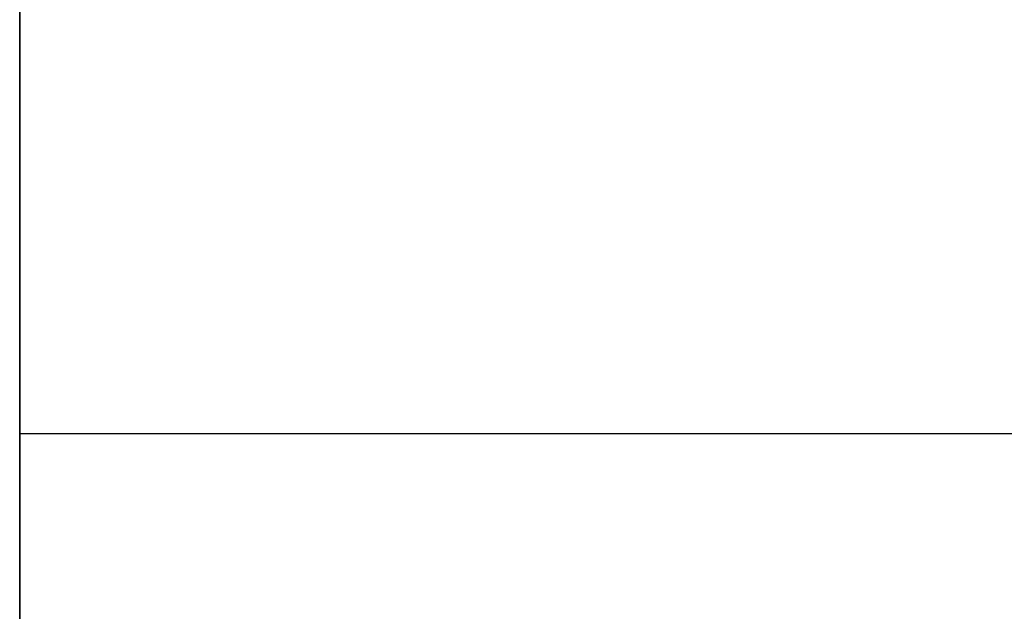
# Model space of a CAD drawing. Header units: millimetres. Extents: x 490 to 915, y -40 to 150.
# Tile 58 of 70: x 899.14 to 904.41, y 99.55 to 102.72. Entities that reach past the tile are written whole.
import ezdxf

# ---------------------------------------------------------------- set-up
doc = ezdxf.new("R2010")
doc.units = ezdxf.units.MM
doc.layers.add('Volume', color=7, linetype='Continuous', true_color=0x000000)

msp = doc.modelspace()

# ---------------------------------------------------------------- linework, layer by layer
at = {"layer": 'Volume'}
for p, q in [((899.1396, 150, 230), (899.1396, -24, 230)), ((899.1396, 150, 222), (899.1396, -24, 222)), ((899.1396, 150, -530), (899.1396, -24, -530)), ((899.1396, 150, -522), (899.1396, -24, -522)), ((899.1396, 30, 300), (899.1396, 150, 300)), ((899.1396, 150, -550), (899.1396, -40, -550)), ((899.1396, 130, 214), (899.1396, -24, 214)), ((899.1396, -24, -16.0312), (899.1396, 130, -16.0312)), ((899.1396, -24, -32.0312), (899.1396, 130, -32.0312)), ((899.1396, -24, -24.0312), (899.1396, 130, -24.0312)), ((899.1396, 130, -514), (899.1396, -24, -514)), ((899.1396, 130, -125), (899.1396, -40, -125)), ((899.1396, -24, -265.0312), (899.1396, 130, -265.0312)), ((899.1396, -24, -281.0312), (899.1396, 130, -281.0312)), ((899.1396, -24, -273.0312), (899.1396, 130, -273.0312)), ((899.1396, 102.7185, -369.0153), (899.1396, 102.8049, -369.0236)), ((899.1396, 102.6325, 128.996), (899.1396, 102.7185, 128.9847)), ((899.1396, 102.7185, 133.9529), (899.1396, 102.6325, 133.9416)), ((899.1396, 102.6325, 45.996), (899.1396, 102.7185, 45.9847)), ((899.1396, 102.7185, 50.9529), (899.1396, 102.6325, 50.9416)), ((899.1396, 102.6325, -37.004), (899.1396, 102.7185, -37.0153)), ((899.1396, 102.7185, -32.0471), (899.1396, 102.6325, -32.0584)), ((899.1396, 102.6325, -120.004), (899.1396, 102.7185, -120.0153)), ((899.1396, 102.7185, -115.0471), (899.1396, 102.6325, -115.0584)), ((899.1396, 102.6325, -203.004), (899.1396, 102.7185, -203.0153)), ((899.1396, 102.7185, -198.0471), (899.1396, 102.6325, -198.0584)), ((899.1396, 102.6325, -286.004), (899.1396, 102.7185, -286.0153)), ((899.1396, 102.7185, -281.0471), (899.1396, 102.6325, -281.0584)), ((899.1396, 102.6325, -369.004), (899.1396, 102.7185, -369.0153)), ((899.1396, 102.7185, -364.0471), (899.1396, 102.6325, -364.0584)), ((899.1396, 102.6325, -452.004), (899.1396, 102.7185, -452.0153)), ((899.1396, 102.7185, -447.0471), (899.1396, 102.6325, -447.0584)), ((899.1396, 102.5469, 129.0102), (899.1396, 102.6325, 128.996)), ((899.1396, 102.6325, 133.9416), (899.1396, 102.5469, 133.9274)), ((899.1396, 102.5469, 46.0102), (899.1396, 102.6325, 45.996)), ((899.1396, 102.6325, 50.9416), (899.1396, 102.5469, 50.9274)), ((899.1396, 102.5469, -36.9898), (899.1396, 102.6325, -37.004)), ((899.1396, 102.6325, -32.0584), (899.1396, 102.5469, -32.0726)), ((899.1396, 102.5469, -119.9898), (899.1396, 102.6325, -120.004)), ((899.1396, 102.6325, -115.0584), (899.1396, 102.5469, -115.0726)), ((899.1396, 102.5469, -202.9898), (899.1396, 102.6325, -203.004)), ((899.1396, 102.6325, -198.0584), (899.1396, 102.5469, -198.0726)), ((899.1396, 102.5469, -285.9898), (899.1396, 102.6325, -286.004)), ((899.1396, 102.6325, -281.0584), (899.1396, 102.5469, -281.0726)), ((899.1396, 102.5469, -368.9898), (899.1396, 102.6325, -369.004)), ((899.1396, 102.6325, -364.0584), (899.1396, 102.5469, -364.0726)), ((899.1396, 102.5469, -451.9898), (899.1396, 102.6325, -452.004)), ((899.1396, 102.6325, -447.0584), (899.1396, 102.5469, -447.0726)), ((899.1396, 102.4618, 129.0274), (899.1396, 102.5469, 129.0102)), ((899.1396, 102.5469, 133.9274), (899.1396, 102.4618, 133.9102)), ((899.1396, 102.4618, 46.0274), (899.1396, 102.5469, 46.0102)), ((899.1396, 102.5469, 50.9274), (899.1396, 102.4618, 50.9102)), ((899.1396, 102.4618, -36.9726), (899.1396, 102.5469, -36.9898)), ((899.1396, 102.5469, -32.0726), (899.1396, 102.4618, -32.0898)), ((899.1396, 102.4618, -119.9726), (899.1396, 102.5469, -119.9898)), ((899.1396, 102.5469, -115.0726), (899.1396, 102.4618, -115.0898)), ((899.1396, 102.4618, -202.9726), (899.1396, 102.5469, -202.9898)), ((899.1396, 102.5469, -198.0726), (899.1396, 102.4618, -198.0898)), ((899.1396, 102.4618, -285.9726), (899.1396, 102.5469, -285.9898)), ((899.1396, 102.5469, -281.0726), (899.1396, 102.4618, -281.0898)), ((899.1396, 102.4618, -368.9726), (899.1396, 102.5469, -368.9898)), ((899.1396, 102.5469, -364.0726), (899.1396, 102.4618, -364.0898)), ((899.1396, 102.4618, -451.9726), (899.1396, 102.5469, -451.9898)), ((899.1396, 102.5469, -447.0726), (899.1396, 102.4618, -447.0898)), ((899.1396, 102.3774, 129.0476), (899.1396, 102.4618, 129.0274)), ((899.1396, 102.4618, 133.9102), (899.1396, 102.3774, 133.89)), ((899.1396, 102.3774, 46.0476), (899.1396, 102.4618, 46.0274)), ((899.1396, 102.4618, 50.9102), (899.1396, 102.3774, 50.89)), ((899.1396, 102.3774, -36.9524), (899.1396, 102.4618, -36.9726)), ((899.1396, 102.4618, -32.0898), (899.1396, 102.3774, -32.11)), ((899.1396, 102.3774, -119.9524), (899.1396, 102.4618, -119.9726)), ((899.1396, 102.4618, -115.0898), (899.1396, 102.3774, -115.11)), ((899.1396, 102.3774, -202.9524), (899.1396, 102.4618, -202.9726)), ((899.1396, 102.4618, -198.0898), (899.1396, 102.3774, -198.11)), ((899.1396, 102.3774, -285.9524), (899.1396, 102.4618, -285.9726)), ((899.1396, 102.4618, -281.0898), (899.1396, 102.3774, -281.11)), ((899.1396, 102.3774, -368.9524), (899.1396, 102.4618, -368.9726)), ((899.1396, 102.4618, -364.0898), (899.1396, 102.3774, -364.11)), ((899.1396, 102.3774, -451.9524), (899.1396, 102.4618, -451.9726)), ((899.1396, 102.4618, -447.0898), (899.1396, 102.3774, -447.11)), ((899.1396, 102.2938, 129.0706), (899.1396, 102.3774, 129.0476)), ((899.1396, 102.3774, 133.89), (899.1396, 102.2938, 133.867)), ((899.1396, 102.2938, 46.0706), (899.1396, 102.3774, 46.0476)), ((899.1396, 102.3774, 50.89), (899.1396, 102.2938, 50.867)), ((899.1396, 102.2938, -36.9294), (899.1396, 102.3774, -36.9524)), ((899.1396, 102.3774, -32.11), (899.1396, 102.2938, -32.133)), ((899.1396, 102.2938, -119.9294), (899.1396, 102.3774, -119.9524)), ((899.1396, 102.3774, -115.11), (899.1396, 102.2938, -115.133)), ((899.1396, 102.2938, -202.9294), (899.1396, 102.3774, -202.9524)), ((899.1396, 102.3774, -198.11), (899.1396, 102.2938, -198.133)), ((899.1396, 102.2938, -285.9294), (899.1396, 102.3774, -285.9524)), ((899.1396, 102.3774, -281.11), (899.1396, 102.2938, -281.133)), ((899.1396, 102.2938, -368.9294), (899.1396, 102.3774, -368.9524)), ((899.1396, 102.3774, -364.11), (899.1396, 102.2938, -364.133)), ((899.1396, 102.2938, -451.9294), (899.1396, 102.3774, -451.9524)), ((899.1396, 102.3774, -447.11), (899.1396, 102.2938, -447.133)), ((899.1396, 102.211, 129.0966), (899.1396, 102.2938, 129.0706)), ((899.1396, 102.2938, 133.867), (899.1396, 102.211, 133.841)), ((899.1396, 102.211, 46.0966), (899.1396, 102.2938, 46.0706)), ((899.1396, 102.2938, 50.867), (899.1396, 102.211, 50.841)), ((899.1396, 102.211, -36.9034), (899.1396, 102.2938, -36.9294)), ((899.1396, 102.2938, -32.133), (899.1396, 102.211, -32.159)), ((899.1396, 102.211, -119.9034), (899.1396, 102.2938, -119.9294)), ((899.1396, 102.2938, -115.133), (899.1396, 102.211, -115.159)), ((899.1396, 102.211, -202.9034), (899.1396, 102.2938, -202.9294)), ((899.1396, 102.2938, -198.133), (899.1396, 102.211, -198.159)), ((899.1396, 102.211, -285.9034), (899.1396, 102.2938, -285.9294)), ((899.1396, 102.2938, -281.133), (899.1396, 102.211, -281.159)), ((899.1396, 102.211, -368.9034), (899.1396, 102.2938, -368.9294)), ((899.1396, 102.2938, -364.133), (899.1396, 102.211, -364.159)), ((899.1396, 102.211, -451.9034), (899.1396, 102.2938, -451.9294)), ((899.1396, 102.2938, -447.133), (899.1396, 102.211, -447.159)), ((899.1396, 102.1291, 129.1254), (899.1396, 102.211, 129.0966)), ((899.1396, 102.211, 133.841), (899.1396, 102.1291, 133.8122)), ((899.1396, 102.1291, 46.1254), (899.1396, 102.211, 46.0966)), ((899.1396, 102.211, 50.841), (899.1396, 102.1291, 50.8122)), ((899.1396, 102.1291, -36.8746), (899.1396, 102.211, -36.9034)), ((899.1396, 102.211, -32.159), (899.1396, 102.1291, -32.1878)), ((899.1396, 102.1291, -119.8746), (899.1396, 102.211, -119.9034)), ((899.1396, 102.211, -115.159), (899.1396, 102.1291, -115.1878)), ((899.1396, 102.1291, -202.8746), (899.1396, 102.211, -202.9034)), ((899.1396, 102.211, -198.159), (899.1396, 102.1291, -198.1878)), ((899.1396, 102.1291, -285.8746), (899.1396, 102.211, -285.9034)), ((899.1396, 102.211, -281.159), (899.1396, 102.1291, -281.1878)), ((899.1396, 102.1291, -368.8746), (899.1396, 102.211, -368.9034)), ((899.1396, 102.211, -364.159), (899.1396, 102.1291, -364.1878)), ((899.1396, 102.1291, -451.8746), (899.1396, 102.211, -451.9034)), ((899.1396, 102.211, -447.159), (899.1396, 102.1291, -447.1878)), ((899.1396, 102.0483, 129.157), (899.1396, 102.1291, 129.1254)), ((899.1396, 102.1291, 133.8122), (899.1396, 102.0483, 133.7806)), ((899.1396, 102.0483, 46.157), (899.1396, 102.1291, 46.1254)), ((899.1396, 102.1291, 50.8122), (899.1396, 102.0483, 50.7806)), ((899.1396, 102.0483, -36.843), (899.1396, 102.1291, -36.8746)), ((899.1396, 102.1291, -32.1878), (899.1396, 102.0483, -32.2194)), ((899.1396, 102.0483, -119.843), (899.1396, 102.1291, -119.8746)), ((899.1396, 102.1291, -115.1878), (899.1396, 102.0483, -115.2194)), ((899.1396, 102.0483, -202.843), (899.1396, 102.1291, -202.8746)), ((899.1396, 102.1291, -198.1878), (899.1396, 102.0483, -198.2194)), ((899.1396, 102.0483, -285.843), (899.1396, 102.1291, -285.8746)), ((899.1396, 102.1291, -281.1878), (899.1396, 102.0483, -281.2194)), ((899.1396, 102.0483, -368.843), (899.1396, 102.1291, -368.8746)), ((899.1396, 102.1291, -364.1878), (899.1396, 102.0483, -364.2194)), ((899.1396, 102.0483, -451.843), (899.1396, 102.1291, -451.8746)), ((899.1396, 102.1291, -447.1878), (899.1396, 102.0483, -447.2194)), ((899.1396, 101.9686, 129.1915), (899.1396, 102.0483, 129.157)), ((899.1396, 102.0483, 133.7806), (899.1396, 101.9686, 133.7462)), ((899.1396, 101.9686, 46.1915), (899.1396, 102.0483, 46.157)), ((899.1396, 102.0483, 50.7806), (899.1396, 101.9686, 50.7462)), ((899.1396, 101.9686, -36.8085), (899.1396, 102.0483, -36.843)), ((899.1396, 102.0483, -32.2194), (899.1396, 101.9686, -32.2538)), ((899.1396, 101.9686, -119.8085), (899.1396, 102.0483, -119.843)), ((899.1396, 102.0483, -115.2194), (899.1396, 101.9686, -115.2538)), ((899.1396, 101.9686, -202.8085), (899.1396, 102.0483, -202.843)), ((899.1396, 102.0483, -198.2194), (899.1396, 101.9686, -198.2538)), ((899.1396, 101.9686, -285.8085), (899.1396, 102.0483, -285.843)), ((899.1396, 102.0483, -281.2194), (899.1396, 101.9686, -281.2538)), ((899.1396, 101.9686, -368.8085), (899.1396, 102.0483, -368.843)), ((899.1396, 102.0483, -364.2194), (899.1396, 101.9686, -364.2538)), ((899.1396, 101.9686, -451.8085), (899.1396, 102.0483, -451.843)), ((899.1396, 102.0483, -447.2194), (899.1396, 101.9686, -447.2538)), ((899.1396, 101.8902, 129.2286), (899.1396, 101.9686, 129.1915)), ((899.1396, 101.9686, 133.7462), (899.1396, 101.8902, 133.709)), ((899.1396, 101.8902, 46.2286), (899.1396, 101.9686, 46.1915)), ((899.1396, 101.9686, 50.7462), (899.1396, 101.8902, 50.709)), ((899.1396, 101.8902, -36.7714), (899.1396, 101.9686, -36.8085)), ((899.1396, 101.9686, -32.2538), (899.1396, 101.8902, -32.291)), ((899.1396, 101.8902, -119.7714), (899.1396, 101.9686, -119.8085)), ((899.1396, 101.9686, -115.2538), (899.1396, 101.8902, -115.291)), ((899.1396, 101.8902, -202.7714), (899.1396, 101.9686, -202.8085)), ((899.1396, 101.9686, -198.2538), (899.1396, 101.8902, -198.291)), ((899.1396, 101.8902, -285.7714), (899.1396, 101.9686, -285.8085)), ((899.1396, 101.9686, -281.2538), (899.1396, 101.8902, -281.291)), ((899.1396, 101.8902, -368.7714), (899.1396, 101.9686, -368.8085)), ((899.1396, 101.9686, -364.2538), (899.1396, 101.8902, -364.291)), ((899.1396, 101.8902, -451.7714), (899.1396, 101.9686, -451.8085)), ((899.1396, 101.9686, -447.2538), (899.1396, 101.8902, -447.291)), ((899.1396, 101.8131, 129.2685), (899.1396, 101.8902, 129.2286)), ((899.1396, 101.8902, 133.709), (899.1396, 101.8131, 133.6691)), ((899.1396, 101.8131, 46.2685), (899.1396, 101.8902, 46.2286)), ((899.1396, 101.8902, 50.709), (899.1396, 101.8131, 50.6691)), ((899.1396, 101.8131, -36.7315), (899.1396, 101.8902, -36.7714)), ((899.1396, 101.8902, -32.291), (899.1396, 101.8131, -32.3309)), ((899.1396, 101.8131, -119.7315), (899.1396, 101.8902, -119.7714)), ((899.1396, 101.8902, -115.291), (899.1396, 101.8131, -115.3309)), ((899.1396, 101.8131, -202.7315), (899.1396, 101.8902, -202.7714)), ((899.1396, 101.8902, -198.291), (899.1396, 101.8131, -198.3309)), ((899.1396, 101.8131, -285.7315), (899.1396, 101.8902, -285.7714)), ((899.1396, 101.8902, -281.291), (899.1396, 101.8131, -281.3309)), ((899.1396, 101.8131, -368.7315), (899.1396, 101.8902, -368.7714)), ((899.1396, 101.8902, -364.291), (899.1396, 101.8131, -364.3309)), ((899.1396, 101.8131, -451.7315), (899.1396, 101.8902, -451.7714)), ((899.1396, 101.8902, -447.291), (899.1396, 101.8131, -447.3309)), ((899.1396, 101.7375, 129.311), (899.1396, 101.8131, 129.2685)), ((899.1396, 101.8131, 133.6691), (899.1396, 101.7375, 133.6266)), ((899.1396, 101.7375, 46.311), (899.1396, 101.8131, 46.2685)), ((899.1396, 101.8131, 50.6691), (899.1396, 101.7375, 50.6266)), ((899.1396, 101.7375, -36.689), (899.1396, 101.8131, -36.7315)), ((899.1396, 101.8131, -32.3309), (899.1396, 101.7375, -32.3734)), ((899.1396, 101.7375, -119.689), (899.1396, 101.8131, -119.7315)), ((899.1396, 101.8131, -115.3309), (899.1396, 101.7375, -115.3734)), ((899.1396, 101.7375, -202.689), (899.1396, 101.8131, -202.7315)), ((899.1396, 101.8131, -198.3309), (899.1396, 101.7375, -198.3734)), ((899.1396, 101.7375, -285.689), (899.1396, 101.8131, -285.7315)), ((899.1396, 101.8131, -281.3309), (899.1396, 101.7375, -281.3734)), ((899.1396, 101.7375, -368.689), (899.1396, 101.8131, -368.7315)), ((899.1396, 101.8131, -364.3309), (899.1396, 101.7375, -364.3734)), ((899.1396, 101.7375, -451.689), (899.1396, 101.8131, -451.7315)), ((899.1396, 101.8131, -447.3309), (899.1396, 101.7375, -447.3734)), ((899.1396, 101.6634, 129.3561), (899.1396, 101.7375, 129.311)), ((899.1396, 101.7375, 133.6266), (899.1396, 101.6634, 133.5815)), ((899.1396, 101.6634, 46.3561), (899.1396, 101.7375, 46.311)), ((899.1396, 101.7375, 50.6266), (899.1396, 101.6634, 50.5815)), ((899.1396, 101.6634, -36.6439), (899.1396, 101.7375, -36.689)), ((899.1396, 101.7375, -32.3734), (899.1396, 101.6634, -32.4185)), ((899.1396, 101.6634, -119.6439), (899.1396, 101.7375, -119.689)), ((899.1396, 101.7375, -115.3734), (899.1396, 101.6634, -115.4185)), ((899.1396, 101.6634, -202.6439), (899.1396, 101.7375, -202.689)), ((899.1396, 101.7375, -198.3734), (899.1396, 101.6634, -198.4185)), ((899.1396, 101.6634, -285.6439), (899.1396, 101.7375, -285.689)), ((899.1396, 101.7375, -281.3734), (899.1396, 101.6634, -281.4185)), ((899.1396, 101.6634, -368.6439), (899.1396, 101.7375, -368.689)), ((899.1396, 101.7375, -364.3734), (899.1396, 101.6634, -364.4185)), ((899.1396, 101.6634, -451.6439), (899.1396, 101.7375, -451.689)), ((899.1396, 101.7375, -447.3734), (899.1396, 101.6634, -447.4185)), ((899.1396, 101.5908, 129.4038), (899.1396, 101.6634, 129.3561)), ((899.1396, 101.6634, 133.5815), (899.1396, 101.5908, 133.5338)), ((899.1396, 101.5908, 46.4038), (899.1396, 101.6634, 46.3561)), ((899.1396, 101.6634, 50.5815), (899.1396, 101.5908, 50.5338)), ((899.1396, 101.5908, -36.5962), (899.1396, 101.6634, -36.6439)), ((899.1396, 101.6634, -32.4185), (899.1396, 101.5908, -32.4662)), ((899.1396, 101.5908, -119.5962), (899.1396, 101.6634, -119.6439)), ((899.1396, 101.6634, -115.4185), (899.1396, 101.5908, -115.4662)), ((899.1396, 101.5908, -202.5962), (899.1396, 101.6634, -202.6439)), ((899.1396, 101.6634, -198.4185), (899.1396, 101.5908, -198.4662)), ((899.1396, 101.5908, -285.5962), (899.1396, 101.6634, -285.6439)), ((899.1396, 101.6634, -281.4185), (899.1396, 101.5908, -281.4662)), ((899.1396, 101.5908, -368.5962), (899.1396, 101.6634, -368.6439)), ((899.1396, 101.6634, -364.4185), (899.1396, 101.5908, -364.4662)), ((899.1396, 101.5908, -451.5962), (899.1396, 101.6634, -451.6439)), ((899.1396, 101.6634, -447.4185), (899.1396, 101.5908, -447.4662)), ((899.1396, 101.52, 129.4539), (899.1396, 101.5908, 129.4038)), ((899.1396, 101.5908, 133.5338), (899.1396, 101.52, 133.4837)), ((899.1396, 101.52, 46.4539), (899.1396, 101.5908, 46.4038)), ((899.1396, 101.5908, 50.5338), (899.1396, 101.52, 50.4837)), ((899.1396, 101.52, -36.5461), (899.1396, 101.5908, -36.5962)), ((899.1396, 101.5908, -32.4662), (899.1396, 101.52, -32.5163)), ((899.1396, 101.52, -119.5461), (899.1396, 101.5908, -119.5962)), ((899.1396, 101.5908, -115.4662), (899.1396, 101.52, -115.5163)), ((899.1396, 101.52, -202.5461), (899.1396, 101.5908, -202.5962)), ((899.1396, 101.5908, -198.4662), (899.1396, 101.52, -198.5163)), ((899.1396, 101.52, -285.5461), (899.1396, 101.5908, -285.5962)), ((899.1396, 101.5908, -281.4662), (899.1396, 101.52, -281.5163)), ((899.1396, 101.52, -368.5461), (899.1396, 101.5908, -368.5962)), ((899.1396, 101.5908, -364.4662), (899.1396, 101.52, -364.5163)), ((899.1396, 101.52, -451.5461), (899.1396, 101.5908, -451.5962)), ((899.1396, 101.5908, -447.4662), (899.1396, 101.52, -447.5163)), ((899.1396, 101.451, 129.5065), (899.1396, 101.52, 129.4539)), ((899.1396, 101.52, 133.4837), (899.1396, 101.451, 133.4311)), ((899.1396, 101.451, 46.5065), (899.1396, 101.52, 46.4539)), ((899.1396, 101.52, 50.4837), (899.1396, 101.451, 50.4311)), ((899.1396, 101.451, -36.4935), (899.1396, 101.52, -36.5461)), ((899.1396, 101.52, -32.5163), (899.1396, 101.451, -32.5689)), ((899.1396, 101.451, -119.4935), (899.1396, 101.52, -119.5461)), ((899.1396, 101.52, -115.5163), (899.1396, 101.451, -115.5689)), ((899.1396, 101.451, -202.4935), (899.1396, 101.52, -202.5461)), ((899.1396, 101.52, -198.5163), (899.1396, 101.451, -198.5689)), ((899.1396, 101.451, -285.4935), (899.1396, 101.52, -285.5461)), ((899.1396, 101.52, -281.5163), (899.1396, 101.451, -281.5689)), ((899.1396, 101.451, -368.4935), (899.1396, 101.52, -368.5461)), ((899.1396, 101.52, -364.5163), (899.1396, 101.451, -364.5689)), ((899.1396, 101.451, -451.4935), (899.1396, 101.52, -451.5461)), ((899.1396, 101.52, -447.5163), (899.1396, 101.451, -447.5689)), ((899.1396, 101.3838, 129.5615), (899.1396, 101.451, 129.5065)), ((899.1396, 101.451, 133.4311), (899.1396, 101.3838, 133.3761)), ((899.1396, 101.3838, 46.5615), (899.1396, 101.451, 46.5065)), ((899.1396, 101.451, 50.4311), (899.1396, 101.3838, 50.3761)), ((899.1396, 101.3838, -36.4385), (899.1396, 101.451, -36.4935)), ((899.1396, 101.451, -32.5689), (899.1396, 101.3838, -32.6239)), ((899.1396, 101.3838, -119.4385), (899.1396, 101.451, -119.4935)), ((899.1396, 101.451, -115.5689), (899.1396, 101.3838, -115.6239)), ((899.1396, 101.3838, -202.4385), (899.1396, 101.451, -202.4935)), ((899.1396, 101.451, -198.5689), (899.1396, 101.3838, -198.6239)), ((899.1396, 101.3838, -285.4385), (899.1396, 101.451, -285.4935)), ((899.1396, 101.451, -281.5689), (899.1396, 101.3838, -281.6239)), ((899.1396, 101.3838, -368.4385), (899.1396, 101.451, -368.4935)), ((899.1396, 101.451, -364.5689), (899.1396, 101.3838, -364.6239)), ((899.1396, 101.3838, -451.4385), (899.1396, 101.451, -451.4935)), ((899.1396, 101.451, -447.5689), (899.1396, 101.3838, -447.6239)), ((899.1396, 101.3186, 129.6187), (899.1396, 101.3838, 129.5615)), ((899.1396, 101.3838, 133.3761), (899.1396, 101.3186, 133.3189)), ((899.1396, 101.3186, 46.6187), (899.1396, 101.3838, 46.5615)), ((899.1396, 101.3838, 50.3761), (899.1396, 101.3186, 50.3189)), ((899.1396, 101.3186, -36.3813), (899.1396, 101.3838, -36.4385)), ((899.1396, 101.3838, -32.6239), (899.1396, 101.3186, -32.6811)), ((899.1396, 101.3186, -119.3813), (899.1396, 101.3838, -119.4385)), ((899.1396, 101.3838, -115.6239), (899.1396, 101.3186, -115.6811)), ((899.1396, 101.3186, -202.3813), (899.1396, 101.3838, -202.4385)), ((899.1396, 101.3838, -198.6239), (899.1396, 101.3186, -198.6811)), ((899.1396, 101.3186, -285.3813), (899.1396, 101.3838, -285.4385)), ((899.1396, 101.3838, -281.6239), (899.1396, 101.3186, -281.6811)), ((899.1396, 101.3186, -368.3813), (899.1396, 101.3838, -368.4385)), ((899.1396, 101.3838, -364.6239), (899.1396, 101.3186, -364.6811)), ((899.1396, 101.3186, -451.3813), (899.1396, 101.3838, -451.4385)), ((899.1396, 101.3838, -447.6239), (899.1396, 101.3186, -447.6811)), ((899.1396, 101.2554, 129.6782), (899.1396, 101.3186, 129.6187)), ((899.1396, 101.3186, 133.3189), (899.1396, 101.2554, 133.2594)), ((899.1396, 101.2554, 46.6782), (899.1396, 101.3186, 46.6187)), ((899.1396, 101.3186, 50.3189), (899.1396, 101.2554, 50.2594)), ((899.1396, 101.2554, -36.3218), (899.1396, 101.3186, -36.3813)), ((899.1396, 101.3186, -32.6811), (899.1396, 101.2554, -32.7406)), ((899.1396, 101.2554, -119.3218), (899.1396, 101.3186, -119.3813)), ((899.1396, 101.3186, -115.6811), (899.1396, 101.2554, -115.7406)), ((899.1396, 101.2554, -202.3218), (899.1396, 101.3186, -202.3813)), ((899.1396, 101.3186, -198.6811), (899.1396, 101.2554, -198.7406)), ((899.1396, 101.2554, -285.3218), (899.1396, 101.3186, -285.3813)), ((899.1396, 101.3186, -281.6811), (899.1396, 101.2554, -281.7406)), ((899.1396, 101.2554, -368.3218), (899.1396, 101.3186, -368.3813)), ((899.1396, 101.3186, -364.6811), (899.1396, 101.2554, -364.7406)), ((899.1396, 101.2554, -451.3218), (899.1396, 101.3186, -451.3813)), ((899.1396, 101.3186, -447.6811), (899.1396, 101.2554, -447.7406)), ((899.1396, 101.1943, 129.7398), (899.1396, 101.2554, 129.6782)), ((899.1396, 101.2554, 133.2594), (899.1396, 101.1943, 133.1978)), ((899.1396, 101.1943, 46.7398), (899.1396, 101.2554, 46.6782)), ((899.1396, 101.2554, 50.2594), (899.1396, 101.1943, 50.1978)), ((899.1396, 101.1943, -36.2602), (899.1396, 101.2554, -36.3218)), ((899.1396, 101.2554, -32.7406), (899.1396, 101.1943, -32.8022)), ((899.1396, 101.1943, -119.2602), (899.1396, 101.2554, -119.3218)), ((899.1396, 101.2554, -115.7406), (899.1396, 101.1943, -115.8022)), ((899.1396, 101.1943, -202.2602), (899.1396, 101.2554, -202.3218)), ((899.1396, 101.2554, -198.7406), (899.1396, 101.1943, -198.8022)), ((899.1396, 101.1943, -285.2602), (899.1396, 101.2554, -285.3218)), ((899.1396, 101.2554, -281.7406), (899.1396, 101.1943, -281.8022)), ((899.1396, 101.1943, -368.2602), (899.1396, 101.2554, -368.3218)), ((899.1396, 101.2554, -364.7406), (899.1396, 101.1943, -364.8022)), ((899.1396, 101.1943, -451.2602), (899.1396, 101.2554, -451.3218)), ((899.1396, 101.2554, -447.7406), (899.1396, 101.1943, -447.8022)), ((899.1396, 101.1354, 129.8035), (899.1396, 101.1943, 129.7398)), ((899.1396, 101.1943, 133.1978), (899.1396, 101.1354, 133.1341)), ((899.1396, 101.1354, 46.8035), (899.1396, 101.1943, 46.7398)), ((899.1396, 101.1943, 50.1978), (899.1396, 101.1354, 50.1341)), ((899.1396, 101.1354, -36.1965), (899.1396, 101.1943, -36.2602)), ((899.1396, 101.1943, -32.8022), (899.1396, 101.1354, -32.8659)), ((899.1396, 101.1354, -119.1965), (899.1396, 101.1943, -119.2602)), ((899.1396, 101.1943, -115.8022), (899.1396, 101.1354, -115.8659)), ((899.1396, 101.1354, -202.1965), (899.1396, 101.1943, -202.2602)), ((899.1396, 101.1943, -198.8022), (899.1396, 101.1354, -198.8659)), ((899.1396, 101.1354, -285.1965), (899.1396, 101.1943, -285.2602)), ((899.1396, 101.1943, -281.8022), (899.1396, 101.1354, -281.8659)), ((899.1396, 101.1354, -368.1965), (899.1396, 101.1943, -368.2602)), ((899.1396, 101.1943, -364.8022), (899.1396, 101.1354, -364.8659)), ((899.1396, 101.1354, -451.1965), (899.1396, 101.1943, -451.2602)), ((899.1396, 101.1943, -447.8022), (899.1396, 101.1354, -447.8659)), ((899.1396, 101.0787, 129.8692), (899.1396, 101.1354, 129.8035)), ((899.1396, 101.1354, 133.1341), (899.1396, 101.0787, 133.0684)), ((899.1396, 101.0787, 46.8692), (899.1396, 101.1354, 46.8035)), ((899.1396, 101.1354, 50.1341), (899.1396, 101.0787, 50.0684)), ((899.1396, 101.0787, -36.1308), (899.1396, 101.1354, -36.1965)), ((899.1396, 101.1354, -32.8659), (899.1396, 101.0787, -32.9316)), ((899.1396, 101.0787, -119.1308), (899.1396, 101.1354, -119.1965)), ((899.1396, 101.1354, -115.8659), (899.1396, 101.0787, -115.9316)), ((899.1396, 101.0787, -202.1308), (899.1396, 101.1354, -202.1965)), ((899.1396, 101.1354, -198.8659), (899.1396, 101.0787, -198.9316)), ((899.1396, 101.0787, -285.1308), (899.1396, 101.1354, -285.1965)), ((899.1396, 101.1354, -281.8659), (899.1396, 101.0787, -281.9316)), ((899.1396, 101.0787, -368.1308), (899.1396, 101.1354, -368.1965)), ((899.1396, 101.1354, -364.8659), (899.1396, 101.0787, -364.9316)), ((899.1396, 101.0787, -451.1308), (899.1396, 101.1354, -451.1965)), ((899.1396, 101.1354, -447.8659), (899.1396, 101.0787, -447.9316)), ((899.1396, 101.0243, 129.9369), (899.1396, 101.0787, 129.8692)), ((899.1396, 101.0787, 133.0684), (899.1396, 101.0243, 133.0007)), ((899.1396, 101.0243, 46.9369), (899.1396, 101.0787, 46.8692)), ((899.1396, 101.0787, 50.0684), (899.1396, 101.0243, 50.0007)), ((899.1396, 101.0243, -36.0631), (899.1396, 101.0787, -36.1308)), ((899.1396, 101.0787, -32.9316), (899.1396, 101.0243, -32.9993)), ((899.1396, 101.0243, -119.0631), (899.1396, 101.0787, -119.1308)), ((899.1396, 101.0787, -115.9316), (899.1396, 101.0243, -115.9993)), ((899.1396, 101.0243, -202.0631), (899.1396, 101.0787, -202.1308)), ((899.1396, 101.0787, -198.9316), (899.1396, 101.0243, -198.9993)), ((899.1396, 101.0243, -285.0631), (899.1396, 101.0787, -285.1308)), ((899.1396, 101.0787, -281.9316), (899.1396, 101.0243, -281.9993)), ((899.1396, 101.0243, -368.0631), (899.1396, 101.0787, -368.1308)), ((899.1396, 101.0787, -364.9316), (899.1396, 101.0243, -364.9993)), ((899.1396, 101.0243, -451.0631), (899.1396, 101.0787, -451.1308)), ((899.1396, 101.0787, -447.9316), (899.1396, 101.0243, -447.9993)), ((899.1396, 100.9724, 130.0064), (899.1396, 101.0243, 129.9369)), ((899.1396, 101.0243, 133.0007), (899.1396, 100.9724, 132.9312)), ((899.1396, 100.9724, 47.0064), (899.1396, 101.0243, 46.9369)), ((899.1396, 101.0243, 50.0007), (899.1396, 100.9724, 49.9312)), ((899.1396, 100.9724, -35.9936), (899.1396, 101.0243, -36.0631)), ((899.1396, 101.0243, -32.9993), (899.1396, 100.9724, -33.0688)), ((899.1396, 100.9724, -118.9936), (899.1396, 101.0243, -119.0631)), ((899.1396, 101.0243, -115.9993), (899.1396, 100.9724, -116.0688)), ((899.1396, 100.9724, -201.9936), (899.1396, 101.0243, -202.0631)), ((899.1396, 101.0243, -198.9993), (899.1396, 100.9724, -199.0688)), ((899.1396, 100.9724, -284.9936), (899.1396, 101.0243, -285.0631)), ((899.1396, 101.0243, -281.9993), (899.1396, 100.9724, -282.0688)), ((899.1396, 100.9724, -367.9936), (899.1396, 101.0243, -368.0631)), ((899.1396, 101.0243, -364.9993), (899.1396, 100.9724, -365.0688)), ((899.1396, 100.9724, -450.9936), (899.1396, 101.0243, -451.0631)), ((899.1396, 101.0243, -447.9993), (899.1396, 100.9724, -448.0688)), ((899.1396, 100.9228, 130.0776), (899.1396, 100.9724, 130.0064)), ((899.1396, 100.9724, 132.9312), (899.1396, 100.9228, 132.86)), ((899.1396, 100.9228, 47.0776), (899.1396, 100.9724, 47.0064)), ((899.1396, 100.9724, 49.9312), (899.1396, 100.9228, 49.86)), ((899.1396, 100.9228, -35.9224), (899.1396, 100.9724, -35.9936)), ((899.1396, 100.9724, -33.0688), (899.1396, 100.9228, -33.14)), ((899.1396, 100.9228, -118.9224), (899.1396, 100.9724, -118.9936)), ((899.1396, 100.9724, -116.0688), (899.1396, 100.9228, -116.14)), ((899.1396, 100.9228, -201.9224), (899.1396, 100.9724, -201.9936)), ((899.1396, 100.9724, -199.0688), (899.1396, 100.9228, -199.14)), ((899.1396, 100.9228, -284.9224), (899.1396, 100.9724, -284.9936)), ((899.1396, 100.9724, -282.0688), (899.1396, 100.9228, -282.14)), ((899.1396, 100.9228, -367.9224), (899.1396, 100.9724, -367.9936)), ((899.1396, 100.9724, -365.0688), (899.1396, 100.9228, -365.14)), ((899.1396, 100.9228, -450.9224), (899.1396, 100.9724, -450.9936)), ((899.1396, 100.9724, -448.0688), (899.1396, 100.9228, -448.14)), ((899.1396, 100.8758, 130.1506), (899.1396, 100.9228, 130.0776)), ((899.1396, 100.9228, 132.86), (899.1396, 100.8758, 132.7871)), ((899.1396, 100.8758, 47.1506), (899.1396, 100.9228, 47.0776)), ((899.1396, 100.9228, 49.86), (899.1396, 100.8758, 49.7871)), ((899.1396, 100.8758, -35.8494), (899.1396, 100.9228, -35.9224)), ((899.1396, 100.9228, -33.14), (899.1396, 100.8758, -33.2129)), ((899.1396, 100.8758, -118.8494), (899.1396, 100.9228, -118.9224)), ((899.1396, 100.9228, -116.14), (899.1396, 100.8758, -116.2129)), ((899.1396, 100.8758, -201.8494), (899.1396, 100.9228, -201.9224)), ((899.1396, 100.9228, -199.14), (899.1396, 100.8758, -199.2129)), ((899.1396, 100.8758, -284.8494), (899.1396, 100.9228, -284.9224)), ((899.1396, 100.9228, -282.14), (899.1396, 100.8758, -282.2129)), ((899.1396, 100.8758, -367.8494), (899.1396, 100.9228, -367.9224)), ((899.1396, 100.9228, -365.14), (899.1396, 100.8758, -365.2129)), ((899.1396, 100.8758, -450.8494), (899.1396, 100.9228, -450.9224)), ((899.1396, 100.9228, -448.14), (899.1396, 100.8758, -448.2129)), ((899.1396, 100.8313, 130.2251), (899.1396, 100.8758, 130.1506)), ((899.1396, 100.8758, 132.7871), (899.1396, 100.8313, 132.7125)), ((899.1396, 100.8313, 47.2251), (899.1396, 100.8758, 47.1506)), ((899.1396, 100.8758, 49.7871), (899.1396, 100.8313, 49.7125)), ((899.1396, 100.8313, -35.7749), (899.1396, 100.8758, -35.8494)), ((899.1396, 100.8758, -33.2129), (899.1396, 100.8313, -33.2875)), ((899.1396, 100.8313, -118.7749), (899.1396, 100.8758, -118.8494)), ((899.1396, 100.8758, -116.2129), (899.1396, 100.8313, -116.2875)), ((899.1396, 100.8313, -201.7749), (899.1396, 100.8758, -201.8494)), ((899.1396, 100.8758, -199.2129), (899.1396, 100.8313, -199.2875)), ((899.1396, 100.8313, -284.7749), (899.1396, 100.8758, -284.8494)), ((899.1396, 100.8758, -282.2129), (899.1396, 100.8313, -282.2875)), ((899.1396, 100.8313, -367.7749), (899.1396, 100.8758, -367.8494)), ((899.1396, 100.8758, -365.2129), (899.1396, 100.8313, -365.2875)), ((899.1396, 100.8313, -450.7749), (899.1396, 100.8758, -450.8494)), ((899.1396, 100.8758, -448.2129), (899.1396, 100.8313, -448.2875)), ((899.1396, 100.7895, 130.3011), (899.1396, 100.8313, 130.2251)), ((899.1396, 100.8313, 132.7125), (899.1396, 100.7895, 132.6365)), ((899.1396, 100.7895, 47.3011), (899.1396, 100.8313, 47.2251)), ((899.1396, 100.8313, 49.7125), (899.1396, 100.7895, 49.6365)), ((899.1396, 100.7895, -35.6989), (899.1396, 100.8313, -35.7749)), ((899.1396, 100.8313, -33.2875), (899.1396, 100.7895, -33.3635)), ((899.1396, 100.7895, -118.6989), (899.1396, 100.8313, -118.7749)), ((899.1396, 100.8313, -116.2875), (899.1396, 100.7895, -116.3635)), ((899.1396, 100.7895, -201.6989), (899.1396, 100.8313, -201.7749)), ((899.1396, 100.8313, -199.2875), (899.1396, 100.7895, -199.3635)), ((899.1396, 100.7895, -284.6989), (899.1396, 100.8313, -284.7749)), ((899.1396, 100.8313, -282.2875), (899.1396, 100.7895, -282.3635)), ((899.1396, 100.7895, -367.6989), (899.1396, 100.8313, -367.7749)), ((899.1396, 100.8313, -365.2875), (899.1396, 100.7895, -365.3635)), ((899.1396, 100.7895, -450.6989), (899.1396, 100.8313, -450.7749)), ((899.1396, 100.8313, -448.2875), (899.1396, 100.7895, -448.3635)), ((899.1396, 100.7503, 130.3785), (899.1396, 100.7895, 130.3011)), ((899.1396, 100.7895, 132.6365), (899.1396, 100.7503, 132.5591)), ((899.1396, 100.7503, 47.3785), (899.1396, 100.7895, 47.3011)), ((899.1396, 100.7895, 49.6365), (899.1396, 100.7503, 49.5591)), ((899.1396, 100.7503, -35.6215), (899.1396, 100.7895, -35.6989)), ((899.1396, 100.7895, -33.3635), (899.1396, 100.7503, -33.4409)), ((899.1396, 100.7503, -118.6215), (899.1396, 100.7895, -118.6989)), ((899.1396, 100.7895, -116.3635), (899.1396, 100.7503, -116.4409)), ((899.1396, 100.7503, -201.6215), (899.1396, 100.7895, -201.6989)), ((899.1396, 100.7895, -199.3635), (899.1396, 100.7503, -199.4409)), ((899.1396, 100.7503, -284.6215), (899.1396, 100.7895, -284.6989)), ((899.1396, 100.7895, -282.3635), (899.1396, 100.7503, -282.4409)), ((899.1396, 100.7503, -367.6215), (899.1396, 100.7895, -367.6989)), ((899.1396, 100.7895, -365.3635), (899.1396, 100.7503, -365.4409)), ((899.1396, 100.7503, -450.6215), (899.1396, 100.7895, -450.6989)), ((899.1396, 100.7895, -448.3635), (899.1396, 100.7503, -448.4409)), ((899.1396, 100.7138, 130.4573), (899.1396, 100.7503, 130.3785)), ((899.1396, 100.7503, 132.5591), (899.1396, 100.7138, 132.4804)), ((899.1396, 100.7138, 47.4573), (899.1396, 100.7503, 47.3785)), ((899.1396, 100.7503, 49.5591), (899.1396, 100.7138, 49.4804)), ((899.1396, 100.7138, -35.5427), (899.1396, 100.7503, -35.6215)), ((899.1396, 100.7503, -33.4409), (899.1396, 100.7138, -33.5196)), ((899.1396, 100.7138, -118.5427), (899.1396, 100.7503, -118.6215)), ((899.1396, 100.7503, -116.4409), (899.1396, 100.7138, -116.5196)), ((899.1396, 100.7138, -201.5427), (899.1396, 100.7503, -201.6215)), ((899.1396, 100.7503, -199.4409), (899.1396, 100.7138, -199.5196)), ((899.1396, 100.7138, -284.5427), (899.1396, 100.7503, -284.6215)), ((899.1396, 100.7503, -282.4409), (899.1396, 100.7138, -282.5196)), ((899.1396, 100.7138, -367.5427), (899.1396, 100.7503, -367.6215)), ((899.1396, 100.7503, -365.4409), (899.1396, 100.7138, -365.5196)), ((899.1396, 100.7138, -450.5427), (899.1396, 100.7503, -450.6215)), ((899.1396, 100.7503, -448.4409), (899.1396, 100.7138, -448.5196)), ((899.1396, 100.6801, 130.5372), (899.1396, 100.7138, 130.4573)), ((899.1396, 100.7138, 132.4804), (899.1396, 100.6801, 132.4004)), ((899.1396, 100.6801, 47.5372), (899.1396, 100.7138, 47.4573)), ((899.1396, 100.7138, 49.4804), (899.1396, 100.6801, 49.4004)), ((899.1396, 100.6801, -35.4628), (899.1396, 100.7138, -35.5427)), ((899.1396, 100.7138, -33.5196), (899.1396, 100.6801, -33.5996)), ((899.1396, 100.6801, -118.4628), (899.1396, 100.7138, -118.5427)), ((899.1396, 100.7138, -116.5196), (899.1396, 100.6801, -116.5996)), ((899.1396, 100.6801, -201.4628), (899.1396, 100.7138, -201.5427)), ((899.1396, 100.7138, -199.5196), (899.1396, 100.6801, -199.5996)), ((899.1396, 100.6801, -284.4628), (899.1396, 100.7138, -284.5427)), ((899.1396, 100.7138, -282.5196), (899.1396, 100.6801, -282.5996)), ((899.1396, 100.6801, -367.4628), (899.1396, 100.7138, -367.5427)), ((899.1396, 100.7138, -365.5196), (899.1396, 100.6801, -365.5996)), ((899.1396, 100.6801, -450.4628), (899.1396, 100.7138, -450.5427)), ((899.1396, 100.7138, -448.5196), (899.1396, 100.6801, -448.5996)), ((899.1396, 100.6491, 130.6183), (899.1396, 100.6801, 130.5372)), ((899.1396, 100.6801, 132.4004), (899.1396, 100.6491, 132.3193)), ((899.1396, 100.6491, 47.6183), (899.1396, 100.6801, 47.5372)), ((899.1396, 100.6801, 49.4004), (899.1396, 100.6491, 49.3193)), ((899.1396, 100.6491, -35.3817), (899.1396, 100.6801, -35.4628)), ((899.1396, 100.6801, -33.5996), (899.1396, 100.6491, -33.6807)), ((899.1396, 100.6491, -118.3817), (899.1396, 100.6801, -118.4628)), ((899.1396, 100.6801, -116.5996), (899.1396, 100.6491, -116.6807)), ((899.1396, 100.6491, -201.3817), (899.1396, 100.6801, -201.4628)), ((899.1396, 100.6801, -199.5996), (899.1396, 100.6491, -199.6807)), ((899.1396, 100.6491, -284.3817), (899.1396, 100.6801, -284.4628)), ((899.1396, 100.6801, -282.5996), (899.1396, 100.6491, -282.6807)), ((899.1396, 100.6491, -367.3817), (899.1396, 100.6801, -367.4628)), ((899.1396, 100.6801, -365.5996), (899.1396, 100.6491, -365.6807)), ((899.1396, 100.6491, -450.3817), (899.1396, 100.6801, -450.4628)), ((899.1396, 100.6801, -448.5996), (899.1396, 100.6491, -448.6807)), ((899.1396, 100.621, 130.7004), (899.1396, 100.6491, 130.6183)), ((899.1396, 100.6491, 132.3193), (899.1396, 100.621, 132.2372)), ((899.1396, 100.621, 47.7004), (899.1396, 100.6491, 47.6183)), ((899.1396, 100.6491, 49.3193), (899.1396, 100.621, 49.2372)), ((899.1396, 100.621, -35.2996), (899.1396, 100.6491, -35.3817)), ((899.1396, 100.6491, -33.6807), (899.1396, 100.621, -33.7628)), ((899.1396, 100.621, -118.2996), (899.1396, 100.6491, -118.3817)), ((899.1396, 100.6491, -116.6807), (899.1396, 100.621, -116.7628)), ((899.1396, 100.621, -201.2996), (899.1396, 100.6491, -201.3817)), ((899.1396, 100.6491, -199.6807), (899.1396, 100.621, -199.7628)), ((899.1396, 100.621, -284.2996), (899.1396, 100.6491, -284.3817)), ((899.1396, 100.6491, -282.6807), (899.1396, 100.621, -282.7628)), ((899.1396, 100.621, -367.2996), (899.1396, 100.6491, -367.3817)), ((899.1396, 100.6491, -365.6807), (899.1396, 100.621, -365.7628)), ((899.1396, 100.621, -450.2996), (899.1396, 100.6491, -450.3817)), ((899.1396, 100.6491, -448.6807), (899.1396, 100.621, -448.7628)), ((899.1396, 100.5958, 130.7834), (899.1396, 100.621, 130.7004)), ((899.1396, 100.621, 132.2372), (899.1396, 100.5958, 132.1542)), ((899.1396, 100.5958, 47.7834), (899.1396, 100.621, 47.7004)), ((899.1396, 100.621, 49.2372), (899.1396, 100.5958, 49.1542)), ((899.1396, 100.5958, -35.2166), (899.1396, 100.621, -35.2996)), ((899.1396, 100.621, -33.7628), (899.1396, 100.5958, -33.8458)), ((899.1396, 100.5958, -118.2166), (899.1396, 100.621, -118.2996)), ((899.1396, 100.621, -116.7628), (899.1396, 100.5958, -116.8458)), ((899.1396, 100.5958, -201.2166), (899.1396, 100.621, -201.2996)), ((899.1396, 100.621, -199.7628), (899.1396, 100.5958, -199.8458)), ((899.1396, 100.5958, -284.2166), (899.1396, 100.621, -284.2996)), ((899.1396, 100.621, -282.7628), (899.1396, 100.5958, -282.8458)), ((899.1396, 100.5958, -367.2166), (899.1396, 100.621, -367.2996)), ((899.1396, 100.621, -365.7628), (899.1396, 100.5958, -365.8458)), ((899.1396, 100.5958, -450.2166), (899.1396, 100.621, -450.2996)), ((899.1396, 100.621, -448.7628), (899.1396, 100.5958, -448.8458)), ((899.1396, 100.5734, 130.8673), (899.1396, 100.5958, 130.7834)), ((899.1396, 100.5958, 132.1542), (899.1396, 100.5734, 132.0703)), ((899.1396, 100.5734, 47.8673), (899.1396, 100.5958, 47.7834)), ((899.1396, 100.5958, 49.1542), (899.1396, 100.5734, 49.0703)), ((899.1396, 100.5734, -35.1327), (899.1396, 100.5958, -35.2166)), ((899.1396, 100.5958, -33.8458), (899.1396, 100.5734, -33.9297)), ((899.1396, 100.5734, -118.1327), (899.1396, 100.5958, -118.2166)), ((899.1396, 100.5958, -116.8458), (899.1396, 100.5734, -116.9297)), ((899.1396, 100.5734, -201.1327), (899.1396, 100.5958, -201.2166)), ((899.1396, 100.5958, -199.8458), (899.1396, 100.5734, -199.9297)), ((899.1396, 100.5734, -284.1327), (899.1396, 100.5958, -284.2166)), ((899.1396, 100.5958, -282.8458), (899.1396, 100.5734, -282.9297)), ((899.1396, 100.5734, -367.1327), (899.1396, 100.5958, -367.2166)), ((899.1396, 100.5958, -365.8458), (899.1396, 100.5734, -365.9297)), ((899.1396, 100.5734, -450.1327), (899.1396, 100.5958, -450.2166)), ((899.1396, 100.5958, -448.8458), (899.1396, 100.5734, -448.9297)), ((899.1396, 100.554, 130.9519), (899.1396, 100.5734, 130.8673)), ((899.1396, 100.5734, 132.0703), (899.1396, 100.554, 131.9858)), ((899.1396, 100.554, 47.9519), (899.1396, 100.5734, 47.8673)), ((899.1396, 100.5734, 49.0703), (899.1396, 100.554, 48.9858)), ((899.1396, 100.554, -35.0481), (899.1396, 100.5734, -35.1327)), ((899.1396, 100.5734, -33.9297), (899.1396, 100.554, -34.0142)), ((899.1396, 100.554, -118.0481), (899.1396, 100.5734, -118.1327)), ((899.1396, 100.5734, -116.9297), (899.1396, 100.554, -117.0142)), ((899.1396, 100.554, -201.0481), (899.1396, 100.5734, -201.1327)), ((899.1396, 100.5734, -199.9297), (899.1396, 100.554, -200.0142)), ((899.1396, 100.554, -284.0481), (899.1396, 100.5734, -284.1327)), ((899.1396, 100.5734, -282.9297), (899.1396, 100.554, -283.0142)), ((899.1396, 100.554, -367.0481), (899.1396, 100.5734, -367.1327)), ((899.1396, 100.5734, -365.9297), (899.1396, 100.554, -366.0142)), ((899.1396, 100.554, -450.0481), (899.1396, 100.5734, -450.1327)), ((899.1396, 100.5734, -448.9297), (899.1396, 100.554, -449.0142)), ((899.1396, 100.5376, 131.0371), (899.1396, 100.554, 130.9519)), ((899.1396, 100.554, 131.9858), (899.1396, 100.5376, 131.9006)), ((899.1396, 100.5376, 48.0371), (899.1396, 100.554, 47.9519)), ((899.1396, 100.554, 48.9858), (899.1396, 100.5376, 48.9006)), ((899.1396, 100.5376, -34.9629), (899.1396, 100.554, -35.0481)), ((899.1396, 100.554, -34.0142), (899.1396, 100.5376, -34.0994)), ((899.1396, 100.5376, -117.9629), (899.1396, 100.554, -118.0481)), ((899.1396, 100.554, -117.0142), (899.1396, 100.5376, -117.0994)), ((899.1396, 100.5376, -200.9629), (899.1396, 100.554, -201.0481)), ((899.1396, 100.554, -200.0142), (899.1396, 100.5376, -200.0994)), ((899.1396, 100.5376, -283.9629), (899.1396, 100.554, -284.0481)), ((899.1396, 100.554, -283.0142), (899.1396, 100.5376, -283.0994)), ((899.1396, 100.5376, -366.9629), (899.1396, 100.554, -367.0481)), ((899.1396, 100.554, -366.0142), (899.1396, 100.5376, -366.0994)), ((899.1396, 100.5376, -449.9629), (899.1396, 100.554, -450.0481)), ((899.1396, 100.554, -449.0142), (899.1396, 100.5376, -449.0994)), ((899.1396, 100.5241, 131.1228), (899.1396, 100.5376, 131.0371)), ((899.1396, 100.5376, 131.9006), (899.1396, 100.5241, 131.8148)), ((899.1396, 100.5241, 48.1228), (899.1396, 100.5376, 48.0371)), ((899.1396, 100.5376, 48.9006), (899.1396, 100.5241, 48.8148)), ((899.1396, 100.5241, -34.8772), (899.1396, 100.5376, -34.9629)), ((899.1396, 100.5376, -34.0994), (899.1396, 100.5241, -34.1852)), ((899.1396, 100.5241, -117.8772), (899.1396, 100.5376, -117.9629)), ((899.1396, 100.5376, -117.0994), (899.1396, 100.5241, -117.1852)), ((899.1396, 100.5241, -200.8772), (899.1396, 100.5376, -200.9629)), ((899.1396, 100.5376, -200.0994), (899.1396, 100.5241, -200.1852)), ((899.1396, 100.5241, -283.8772), (899.1396, 100.5376, -283.9629)), ((899.1396, 100.5376, -283.0994), (899.1396, 100.5241, -283.1852)), ((899.1396, 100.5241, -366.8772), (899.1396, 100.5376, -366.9629)), ((899.1396, 100.5376, -366.0994), (899.1396, 100.5241, -366.1852)), ((899.1396, 100.5241, -449.8772), (899.1396, 100.5376, -449.9629)), ((899.1396, 100.5376, -449.0994), (899.1396, 100.5241, -449.1852)), ((899.1396, 100.5135, 131.2089), (899.1396, 100.5241, 131.1228)), ((899.1396, 100.5241, 131.8148), (899.1396, 100.5135, 131.7287)), ((899.1396, 100.5135, 48.2089), (899.1396, 100.5241, 48.1228)), ((899.1396, 100.5241, 48.8148), (899.1396, 100.5135, 48.7287)), ((899.1396, 100.5135, -34.7911), (899.1396, 100.5241, -34.8772)), ((899.1396, 100.5241, -34.1852), (899.1396, 100.5135, -34.2713)), ((899.1396, 100.5135, -117.7911), (899.1396, 100.5241, -117.8772)), ((899.1396, 100.5241, -117.1852), (899.1396, 100.5135, -117.2713)), ((899.1396, 100.5135, -200.7911), (899.1396, 100.5241, -200.8772)), ((899.1396, 100.5241, -200.1852), (899.1396, 100.5135, -200.2713)), ((899.1396, 100.5135, -283.7911), (899.1396, 100.5241, -283.8772)), ((899.1396, 100.5241, -283.1852), (899.1396, 100.5135, -283.2713)), ((899.1396, 100.5135, -366.7911), (899.1396, 100.5241, -366.8772)), ((899.1396, 100.5241, -366.1852), (899.1396, 100.5135, -366.2713)), ((899.1396, 100.5135, -449.7911), (899.1396, 100.5241, -449.8772)), ((899.1396, 100.5241, -449.1852), (899.1396, 100.5135, -449.2713)), ((899.1396, 100.506, 131.2954), (899.1396, 100.5135, 131.2089)), ((899.1396, 100.5135, 131.7287), (899.1396, 100.506, 131.6422)), ((899.1396, 100.506, 48.2954), (899.1396, 100.5135, 48.2089)), ((899.1396, 100.5135, 48.7287), (899.1396, 100.506, 48.6422)), ((899.1396, 100.506, -34.7046), (899.1396, 100.5135, -34.7911)), ((899.1396, 100.5135, -34.2713), (899.1396, 100.506, -34.3578)), ((899.1396, 100.506, -117.7046), (899.1396, 100.5135, -117.7911)), ((899.1396, 100.5135, -117.2713), (899.1396, 100.506, -117.3578)), ((899.1396, 100.506, -200.7046), (899.1396, 100.5135, -200.7911)), ((899.1396, 100.5135, -200.2713), (899.1396, 100.506, -200.3578)), ((899.1396, 100.506, -283.7046), (899.1396, 100.5135, -283.7911)), ((899.1396, 100.5135, -283.2713), (899.1396, 100.506, -283.3578)), ((899.1396, 100.506, -366.7046), (899.1396, 100.5135, -366.7911)), ((899.1396, 100.5135, -366.2713), (899.1396, 100.506, -366.3578)), ((899.1396, 100.506, -449.7046), (899.1396, 100.5135, -449.7911)), ((899.1396, 100.5135, -449.2713), (899.1396, 100.506, -449.3578)), ((899.1396, 100.5015, 131.382), (899.1396, 100.506, 131.2954)), ((899.1396, 100.506, 131.6422), (899.1396, 100.5015, 131.5556)), ((899.1396, 100.5015, 48.382), (899.1396, 100.506, 48.2954)), ((899.1396, 100.506, 48.6422), (899.1396, 100.5015, 48.5556)), ((899.1396, 100.5015, -34.618), (899.1396, 100.506, -34.7046)), ((899.1396, 100.506, -34.3578), (899.1396, 100.5015, -34.4444)), ((899.1396, 100.5015, -117.618), (899.1396, 100.506, -117.7046)), ((899.1396, 100.506, -117.3578), (899.1396, 100.5015, -117.4444)), ((899.1396, 100.5015, -200.618), (899.1396, 100.506, -200.7046)), ((899.1396, 100.506, -200.3578), (899.1396, 100.5015, -200.4444)), ((899.1396, 100.5015, -283.618), (899.1396, 100.506, -283.7046)), ((899.1396, 100.506, -283.3578), (899.1396, 100.5015, -283.4444)), ((899.1396, 100.5015, -366.618), (899.1396, 100.506, -366.7046)), ((899.1396, 100.506, -366.3578), (899.1396, 100.5015, -366.4444)), ((899.1396, 100.5015, -449.618), (899.1396, 100.506, -449.7046)), ((899.1396, 100.506, -449.3578), (899.1396, 100.5015, -449.4444)), ((899.1396, 100.5, 131.4688), (899.1396, 100.5015, 131.382)), ((899.1396, 100.5015, 131.5556), (899.1396, 100.5, 131.4688)), ((899.1396, 100.5, 48.4688), (899.1396, 100.5015, 48.382)), ((899.1396, 100.5015, 48.5556), (899.1396, 100.5, 48.4688)), ((899.1396, 100.5, -34.5312), (899.1396, 100.5015, -34.618)), ((899.1396, 100.5015, -34.4444), (899.1396, 100.5, -34.5312)), ((899.1396, 100.5, -117.5312), (899.1396, 100.5015, -117.618)), ((899.1396, 100.5015, -117.4444), (899.1396, 100.5, -117.5312)), ((899.1396, 100.5, -200.5312), (899.1396, 100.5015, -200.618)), ((899.1396, 100.5015, -200.4444), (899.1396, 100.5, -200.5312)), ((899.1396, 100.5, -283.5312), (899.1396, 100.5015, -283.618)), ((899.1396, 100.5015, -283.4444), (899.1396, 100.5, -283.5312)), ((899.1396, 100.5, -366.5312), (899.1396, 100.5015, -366.618)), ((899.1396, 100.5015, -366.4444), (899.1396, 100.5, -366.5312)), ((899.1396, 100.5, -449.5312), (899.1396, 100.5015, -449.618)), ((899.1396, 100.5015, -449.4444), (899.1396, 100.5, -449.5312)), ((909.6802, 100.5, 131.4688), (899.1396, 100.5, 131.4688)), ((909.6802, 100.5, 48.4688), (899.1396, 100.5, 48.4688)), ((909.6802, 100.5, -34.5312), (899.1396, 100.5, -34.5312)), ((909.6802, 100.5, -117.5312), (899.1396, 100.5, -117.5312)), ((909.6802, 100.5, -200.5312), (899.1396, 100.5, -200.5312)), ((909.6802, 100.5, -283.5312), (899.1396, 100.5, -283.5312)), ((909.6802, 100.5, -366.5312), (899.1396, 100.5, -366.5312)), ((909.6802, 100.5, -449.5312), (899.1396, 100.5, -449.5312))]:
    msp.add_line(p, q, dxfattribs=at)

doc.saveas('drawing.dxf')
